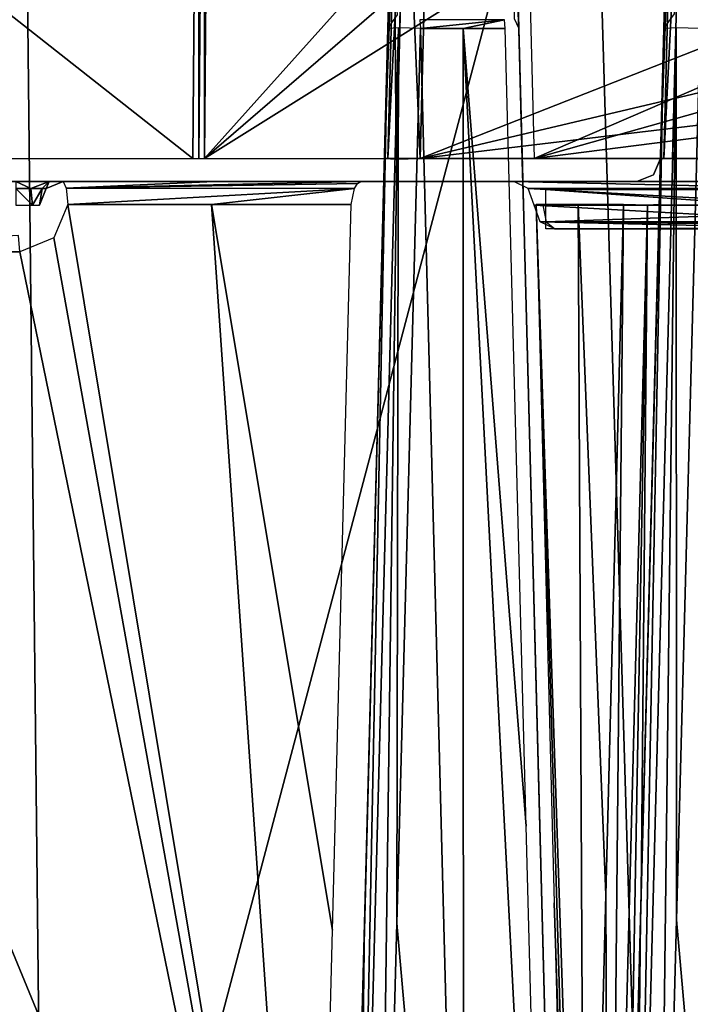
# Model space of a CAD drawing. Header units: millimetres. Extents: x -39 to 39, y -4.1 to 32.
# Tile 15 of 20: x 3.8 to 12.3, y 11.6 to 24.1. Entities that reach past the tile are written whole.
import ezdxf

# ---------------------------------------------------------------- set-up
doc = ezdxf.new("R2010")
doc.units = ezdxf.units.MM
doc.header["$LTSCALE"] = 65.185185
for name, color, linetype in [('1', 7, 'CONTINUOUS'), ('109', 7, 'CONTINUOUS'), ('111', 7, 'CONTINUOUS'), ('116', 7, 'CONTINUOUS'), ('117', 7, 'CONTINUOUS'), ('13', 7, 'CONTINUOUS'), ('145', 7, 'CONTINUOUS'), ('16', 7, 'CONTINUOUS'), ('167', 7, 'CONTINUOUS'), ('169', 7, 'CONTINUOUS'), ('170', 7, 'CONTINUOUS'), ('176', 7, 'CONTINUOUS'), ('177', 7, 'CONTINUOUS'), ('182', 7, 'CONTINUOUS'), ('238', 7, 'CONTINUOUS'), ('262', 7, 'CONTINUOUS'), ('29', 7, 'CONTINUOUS'), ('3', 7, 'CONTINUOUS'), ('30', 7, 'CONTINUOUS'), ('31', 7, 'CONTINUOUS'), ('32', 7, 'CONTINUOUS'), ('33', 7, 'CONTINUOUS'), ('34', 7, 'CONTINUOUS'), ('35', 7, 'CONTINUOUS'), ('38', 7, 'CONTINUOUS'), ('42', 7, 'CONTINUOUS'), ('5', 7, 'CONTINUOUS'), ('61', 7, 'CONTINUOUS'), ('68', 7, 'CONTINUOUS'), ('69', 7, 'CONTINUOUS'), ('77', 7, 'CONTINUOUS'), ('84', 7, 'CONTINUOUS'), ('85', 7, 'CONTINUOUS'), ('86', 7, 'CONTINUOUS'), ('9', 7, 'CONTINUOUS'), ('93', 7, 'CONTINUOUS')]:
    doc.layers.add(name, color=color, linetype=linetype)

msp = doc.modelspace()

# ---------------------------------------------------------------- linework, layer by layer
at = {"layer": '1', "linetype": 'Continuous'}
for points in [[(-5.946, 22, -8.659), (4.124, 22, 13.876), (5.946, 22, -8.659), (-5.946, 22, -8.659)], [(3.7, 22, 13.7), (4.124, 22, 13.876), (-5.946, 22, -8.659), (3.7, 22, 13.7)], [(4.124, 22, 13.876), (4.3, 22, 14.3), (5.946, 22, -8.659), (4.124, 22, 13.876)], [(4.3, 22, 21.272), (6.217, 22, 20.793), (4.3, 22, 14.3), (4.3, 22, 21.272)], [(4.3, 22, 14.3), (6.217, 22, 20.793), (5.946, 22, -8.659), (4.3, 22, 14.3)], [(5.946, 22, -8.659), (6.217, 22, 20.793), (6.101, 22, -8.68), (5.946, 22, -8.659)], [(6.101, 22, -8.68), (6.217, 22, 20.793), (6.246, 22, -8.74), (6.101, 22, -8.68)], [(6.217, 22, 20.793), (8.077, 22, 20.143), (6.246, 22, -8.74), (6.217, 22, 20.793)], [(16.173, 22, -14.471), (6.246, 22, -8.74), (10.234, 22, -10.874), (16.173, 22, -14.471)], [(10.234, 22, -10.874), (6.246, 22, -8.74), (9.955, 22, -10.51), (10.234, 22, -10.874)], [(8.077, 22, 5.009), (8.077, 22, 2.292), (6.246, 22, -8.74), (8.077, 22, 5.009)], [(8.077, 22, 20.143), (8.077, 22, 5.009), (6.246, 22, -8.74), (8.077, 22, 20.143)], [(8.077, 22, 2.292), (8.077, 22, 0.968), (6.246, 22, -8.74), (8.077, 22, 2.292)], [(8.16, 22, 0.664), (8.377, 22, 0.449), (6.246, 22, -8.74), (8.16, 22, 0.664)], [(6.246, 22, -8.74), (8.377, 22, 0.449), (9.955, 22, -10.51), (6.246, 22, -8.74)], [(8.077, 22, 0.968), (8.16, 22, 0.664), (6.246, 22, -8.74), (8.077, 22, 0.968)], [(8.375, 22, 2.811), (8.077, 22, 2.292), (8.16, 22, 4.705), (8.375, 22, 2.811)], [(8.16, 22, 4.705), (8.077, 22, 2.292), (8.077, 22, 5.009), (8.16, 22, 4.705)], [(8.377, 22, 4.49), (8.375, 22, 2.811), (8.16, 22, 4.705), (8.377, 22, 4.49)], [(8.977, 22, 2.812), (8.375, 22, 2.811), (8.377, 22, 4.49), (8.977, 22, 2.812)], [(21.483, 22, -3.077), (8.977, 22, 2.812), (8.377, 22, 4.49), (21.483, 22, -3.077)], [(8.377, 22, 0.449), (20.661, 22, -6.644), (14.534, 22, -3.426), (8.377, 22, 0.449)], [(9.955, 22, -10.51), (8.377, 22, 0.449), (10.015, 22, -10.054), (9.955, 22, -10.51)], [(10.015, 22, -10.054), (8.377, 22, 0.449), (13.715, 22, -3.646), (10.015, 22, -10.054)], [(13.715, 22, -3.646), (8.377, 22, 0.449), (14.079, 22, -3.366), (13.715, 22, -3.646)], [(14.079, 22, -3.366), (8.377, 22, 0.449), (14.534, 22, -3.426), (14.079, 22, -3.366)], [(21.274, 22, -4.289), (8.977, 22, 2.812), (21.483, 22, -3.077), (21.274, 22, -4.289)], [(16.272, 22, -14.36), (16.173, 22, -14.471), (10.234, 22, -10.874), (16.272, 22, -14.36)], [(11.577, 22, 7.03), (10.423, 22, 6.018), (11.577, 22, 18.357), (11.577, 22, 7.03)], [(11.577, 22, 18.357), (10.423, 22, 6.018), (10.974, 22, 18.723), (11.577, 22, 18.357)], [(11.657, 22, 6.73), (10.423, 22, 6.018), (11.577, 22, 7.03), (11.657, 22, 6.73)], [(11.877, 22, 6.511), (10.423, 22, 6.018), (11.657, 22, 6.73), (11.877, 22, 6.511)], [(21.686, 22, 0.847), (10.423, 22, 6.018), (11.877, 22, 6.511), (21.686, 22, 0.847)], [(21.697, 22, -0.491), (10.423, 22, 6.018), (21.686, 22, 0.847), (21.697, 22, -0.491)], [(10.423, 22, 6.018), (10.423, 22, 19.036), (10.974, 22, 18.723), (10.423, 22, 6.018)]]:
    msp.add_3dface(points, dxfattribs=at)
at = {"layer": '109', "linetype": 'Continuous'}
for points in [[(10.015, 22, -10.054), (13.898, 21.912, -3.752), (10.198, 21.912, -10.16), (10.015, 22, -10.054)], [(10.015, 22, -10.054), (13.715, 22, -3.646), (13.898, 21.912, -3.752), (10.015, 22, -10.054)], [(10.198, 21.912, -10.16), (13.974, 21.7, -3.796), (10.274, 21.7, -10.204), (10.198, 21.912, -10.16)], [(13.898, 21.912, -3.752), (13.974, 21.7, -3.796), (10.198, 21.912, -10.16), (13.898, 21.912, -3.752)]]:
    msp.add_3dface(points, dxfattribs=at)
at = {"layer": '111', "linetype": 'Continuous'}
for points in [[(6.217, 22, 20.793), (4.3, 22, 21.272), (4.341, 21.915, 21.477), (6.217, 22, 20.793)], [(8.033, 21.976, 20.287), (8.077, 22, 20.143), (4.341, 21.915, 21.477), (8.033, 21.976, 20.287)], [(8.077, 22, 20.143), (6.217, 22, 20.793), (4.341, 21.915, 21.477), (8.077, 22, 20.143)], [(7.995, 21.912, 20.404), (8.033, 21.976, 20.287), (4.341, 21.915, 21.477), (7.995, 21.912, 20.404)], [(4.359, 21.708, 21.566), (7.995, 21.912, 20.404), (4.341, 21.915, 21.477), (4.359, 21.708, 21.566)], [(4.359, 21.708, 21.566), (6.182, 21.708, 21.116), (7.995, 21.912, 20.404), (4.359, 21.708, 21.566)], [(6.182, 21.708, 21.116), (7.953, 21.708, 20.515), (7.995, 21.912, 20.404), (6.182, 21.708, 21.116)]]:
    msp.add_3dface(points, dxfattribs=at)
at = {"layer": '116', "linetype": 'Continuous'}
for points in [[(10.384, 21.7, -10.614), (10.428, 21.488, -10.538), (16.422, 21.7, -14.1), (10.384, 21.7, -10.614)], [(16.422, 21.7, -14.1), (10.428, 21.488, -10.538), (16.505, 21.489, -14.048), (16.422, 21.7, -14.1)], [(16.505, 21.489, -14.048), (10.428, 21.488, -10.538), (16.588, 21.423, -13.984), (16.505, 21.489, -14.048)], [(10.428, 21.488, -10.538), (10.534, 21.4, -10.354), (16.588, 21.423, -13.984), (10.428, 21.488, -10.538)], [(10.534, 21.4, -10.354), (16.683, 21.4, -13.905), (16.588, 21.423, -13.984), (10.534, 21.4, -10.354)]]:
    msp.add_3dface(points, dxfattribs=at)
at = {"layer": '117', "linetype": 'Continuous'}
for points in [[(10.274, 21.7, -10.204), (13.974, 21.7, -3.796), (14.05, 21.488, -3.84), (10.274, 21.7, -10.204)], [(10.274, 21.7, -10.204), (14.05, 21.488, -3.84), (10.35, 21.488, -10.248), (10.274, 21.7, -10.204)], [(14.05, 21.488, -3.84), (14.234, 21.4, -3.946), (10.35, 21.488, -10.248), (14.05, 21.488, -3.84)], [(10.35, 21.488, -10.248), (14.234, 21.4, -3.946), (10.534, 21.4, -10.354), (10.35, 21.488, -10.248)]]:
    msp.add_3dface(points, dxfattribs=at)
at = {"layer": '13', "linetype": 'Continuous'}
for points in [[(10.528, 12.858, 19.583), (10.855, 2.992, 19.7), (10.298, 21.708, 19.443), (10.528, 12.858, 19.583)], [(10.298, 21.708, 19.443), (10.926, 2.992, 19.66), (10.831, 21.708, 19.152), (10.298, 21.708, 19.443)], [(10.855, 2.992, 19.7), (10.926, 2.992, 19.66), (10.298, 21.708, 19.443), (10.855, 2.992, 19.7)], [(10.926, 2.992, 19.66), (11.182, 12.96, 19.215), (10.831, 21.708, 19.152), (10.926, 2.992, 19.66)], [(11.182, 12.96, 19.215), (11.406, 21.708, 18.815), (10.831, 21.708, 19.152), (11.182, 12.96, 19.215)], [(10.785, 2.992, 19.738), (10.855, 2.992, 19.7), (10.528, 12.858, 19.583), (10.785, 2.992, 19.738)]]:
    msp.add_3dface(points, dxfattribs=at)
at = {"layer": '145', "linetype": 'Continuous'}
msp.add_3dface([(11.952, 25.163, 18.177), (11.92, 23.94, 19.655), (12.054, 24.125, 19.814), (11.952, 25.163, 18.177)], dxfattribs=at)
at = {"layer": '16', "linetype": 'Continuous'}
for points in [[(4.081, 2.992, -23.643), (-4.078, 2.992, -23.643), (3.797, 29.074, -22.998), (4.081, 2.992, -23.643)], [(3.797, 29.074, -22.998), (-4.078, 2.992, -23.643), (-3.797, 29.074, -22.998), (3.797, 29.074, -22.998)], [(10.989, 29.074, -20.557), (4.081, 2.992, -23.643), (3.797, 29.074, -22.998), (10.989, 29.074, -20.557)], [(11.768, 2.992, -20.908), (4.081, 2.992, -23.643), (10.989, 29.074, -20.557), (11.768, 2.992, -20.908)], [(17.014, 29.074, -15.933), (11.768, 2.992, -20.908), (10.989, 29.074, -20.557), (17.014, 29.074, -15.933)], [(17.587, 15.321, -15.841), (11.768, 2.992, -20.908), (17.014, 29.074, -15.933), (17.587, 15.321, -15.841)], [(8.531, 12.602, 22.155), (9.379, 2.992, 22.083), (8.833, 23.94, 21.716), (8.531, 12.602, 22.155)], [(8.833, 23.94, 21.716), (9.379, 2.992, 22.083), (9.373, 23.94, 21.489), (8.833, 23.94, 21.716)], [(9.379, 2.992, 22.083), (10.46, 2.992, 21.592), (9.373, 23.94, 21.489), (9.379, 2.992, 22.083)], [(10.46, 2.992, 21.592), (10.174, 13.83, 21.415), (9.373, 23.94, 21.489), (10.46, 2.992, 21.592)], [(9.907, 23.94, 21.248), (9.373, 23.94, 21.489), (10.174, 13.83, 21.415), (9.907, 23.94, 21.248)], [(12.077, 12.645, 20.438), (12.93, 2.992, 20.21), (12.378, 23.94, 19.91), (12.077, 12.645, 20.438)], [(18.094, 2.992, -15.756), (11.768, 2.992, -20.908), (17.587, 15.321, -15.841), (18.094, 2.992, -15.756)], [(8.275, 2.992, 22.52), (9.379, 2.992, 22.083), (8.531, 12.602, 22.155), (8.275, 2.992, 22.52)], [(11.819, 2.992, 20.879), (12.93, 2.992, 20.21), (12.077, 12.645, 20.438), (11.819, 2.992, 20.879)]]:
    msp.add_3dface(points, dxfattribs=at)
at = {"layer": '167', "linetype": 'Continuous'}
for points in [[(8.275, 2.992, 22.52), (8.552, 23.946, 21.687), (7.999, 2.986, 22.485), (8.275, 2.992, 22.52)], [(8.552, 23.946, 21.687), (8.42, 23.94, 21.438), (7.999, 2.986, 22.485), (8.552, 23.946, 21.687)], [(8.42, 23.94, 21.438), (8.123, 12.597, 21.875), (7.999, 2.986, 22.485), (8.42, 23.94, 21.438)], [(8.275, 2.992, 22.52), (8.531, 12.602, 22.155), (8.552, 23.946, 21.687), (8.275, 2.992, 22.52)], [(8.531, 12.602, 22.155), (8.833, 23.94, 21.716), (8.552, 23.946, 21.687), (8.531, 12.602, 22.155)], [(8.123, 12.597, 21.875), (7.871, 2.992, 22.239), (7.999, 2.986, 22.485), (8.123, 12.597, 21.875)]]:
    msp.add_3dface(points, dxfattribs=at)
at = {"layer": '169', "linetype": 'Continuous'}
for points in [[(4.124, 22, 13.876), (3.7, 22, 13.7), (3.894, 21.912, 13.964), (4.124, 22, 13.876)], [(3.7, 22, 13.7), (3.7, 21.912, 13.912), (3.894, 21.912, 13.964), (3.7, 22, 13.7)], [(4.124, 22, 13.876), (3.894, 21.912, 13.964), (4.036, 21.912, 14.106), (4.124, 22, 13.876)], [(4.124, 22, 13.876), (4.036, 21.912, 14.106), (4.088, 21.912, 14.3), (4.124, 22, 13.876)], [(4.3, 22, 14.3), (4.124, 22, 13.876), (4.088, 21.912, 14.3), (4.3, 22, 14.3)], [(3.894, 21.912, 13.964), (3.7, 21.912, 13.912), (3.912, 21.7, 14.088), (3.894, 21.912, 13.964)], [(3.7, 21.912, 13.912), (3.7, 21.7, 14), (3.912, 21.7, 14.088), (3.7, 21.912, 13.912)], [(4.036, 21.912, 14.106), (3.894, 21.912, 13.964), (3.912, 21.7, 14.088), (4.036, 21.912, 14.106)], [(4, 21.7, 14.3), (4.036, 21.912, 14.106), (3.912, 21.7, 14.088), (4, 21.7, 14.3)], [(4.088, 21.912, 14.3), (4.036, 21.912, 14.106), (4, 21.7, 14.3), (4.088, 21.912, 14.3)]]:
    msp.add_3dface(points, dxfattribs=at)
at = {"layer": '170', "linetype": 'Continuous'}
for points in [[(4.3, 22, 21.272), (4.3, 22, 14.3), (4.088, 21.912, 14.3), (4.3, 22, 21.272)], [(4.3, 22, 21.272), (4.088, 21.912, 14.3), (4.088, 21.912, 21.272), (4.3, 22, 21.272)], [(4, 21.7, 14.3), (4, 21.7, 21.272), (4.088, 21.912, 21.272), (4, 21.7, 14.3)], [(4.088, 21.912, 14.3), (4, 21.7, 14.3), (4.088, 21.912, 21.272), (4.088, 21.912, 14.3)]]:
    msp.add_3dface(points, dxfattribs=at)
at = {"layer": '176', "linetype": 'Continuous'}
msp.add_3dface([(0, 21.108, 22.018), (3.751, 21.108, 21.696), (3.736, 21.315, 21.607), (0, 21.108, 22.018)], dxfattribs=at)
at = {"layer": '177', "linetype": 'Continuous'}
for points in [[(11.819, 2.992, 20.879), (12.074, 23.948, 19.917), (11.52, 2.984, 20.878), (11.819, 2.992, 20.879)], [(12.074, 23.948, 19.917), (11.92, 23.94, 19.655), (11.52, 2.984, 20.878), (12.074, 23.948, 19.917)], [(11.92, 23.94, 19.655), (11.624, 12.655, 20.18), (11.52, 2.984, 20.878), (11.92, 23.94, 19.655)], [(11.819, 2.992, 20.879), (12.077, 12.645, 20.438), (12.074, 23.948, 19.917), (11.819, 2.992, 20.879)], [(12.077, 12.645, 20.438), (12.378, 23.94, 19.91), (12.074, 23.948, 19.917), (12.077, 12.645, 20.438)], [(11.624, 12.655, 20.18), (11.371, 2.992, 20.618), (11.52, 2.984, 20.878), (11.624, 12.655, 20.18)]]:
    msp.add_3dface(points, dxfattribs=at)
at = {"layer": '182', "linetype": 'Continuous'}
for points in [[(11.877, 22.292, 7.03), (11.992, 26.708, 7.097), (12.033, 26.709, 6.947), (11.877, 22.292, 7.03)], [(11.877, 22.292, 7.03), (12.033, 26.709, 6.947), (11.917, 22.291, 6.88), (11.877, 22.292, 7.03)], [(12.033, 26.709, 6.947), (12.142, 26.708, 6.837), (11.917, 22.291, 6.88), (12.033, 26.709, 6.947)], [(12.142, 26.708, 6.837), (12.027, 22.292, 6.77), (11.917, 22.291, 6.88), (12.142, 26.708, 6.837)]]:
    msp.add_3dface(points, dxfattribs=at)
at = {"layer": '238', "color": 7, "linetype": 'Continuous', "true_color": 0xf5f5f5}
for points in [[(10.423, 21.9, -10.348), (17.697, 21.9, -14.548), (17.403, 21.4, -14.378), (10.423, 21.9, -10.348)], [(10.423, 21.4, -10.348), (10.423, 21.9, -10.348), (17.403, 21.4, -14.378), (10.423, 21.4, -10.348)]]:
    msp.add_3dface(points, dxfattribs=at)
at = {"layer": '262', "color": 7, "linetype": 'Continuous', "true_color": 0xf5f5f5}
for points in [[(17.697, 21.9, -14.548), (10.423, 21.9, -10.348), (21.447, 21.9, -8.052), (17.697, 21.9, -14.548)], [(10.423, 21.9, -10.348), (14.173, 21.9, -3.852), (21.447, 21.9, -8.052), (10.423, 21.9, -10.348)]]:
    msp.add_3dface(points, dxfattribs=at)
at = {"layer": '29', "linetype": 'Continuous'}
for points in [[(20.061, 26.708, -4.068), (8.827, 22.292, 2.552), (21.385, 25.257, -4.788), (20.061, 26.708, -4.068)], [(8.942, 26.708, 2.352), (8.827, 22.292, 2.552), (20.061, 26.708, -4.068), (8.942, 26.708, 2.352)], [(21.385, 25.257, -4.788), (8.827, 22.292, 2.552), (22.581, 23.94, -5.439), (21.385, 25.257, -4.788)], [(8.827, 22.292, 2.552), (21.124, 22.292, -4.548), (22.581, 23.94, -5.439), (8.827, 22.292, 2.552)]]:
    msp.add_3dface(points, dxfattribs=at)
at = {"layer": '3', "linetype": 'Continuous'}
for points in [[(-6.022, 31.71, -9.288), (5.946, 22.29, -8.959), (6.022, 31.71, -9.288), (-6.022, 31.71, -9.288)], [(-5.946, 22.29, -8.959), (5.946, 22.29, -8.959), (-6.022, 31.71, -9.288), (-5.946, 22.29, -8.959)]]:
    msp.add_3dface(points, dxfattribs=at)
at = {"layer": '30', "linetype": 'Continuous'}
for points in [[(8.527, 22.292, 0.708), (8.642, 26.708, 0.775), (20.81, 22.292, -6.384), (8.527, 22.292, 0.708)], [(20.683, 25.416, -6.216), (21.987, 23.94, -7.013), (8.642, 26.708, 0.775), (20.683, 25.416, -6.216)], [(8.642, 26.708, 0.775), (21.987, 23.94, -7.013), (20.81, 22.292, -6.384), (8.642, 26.708, 0.775)]]:
    msp.add_3dface(points, dxfattribs=at)
at = {"layer": '31', "linetype": 'Continuous'}
for points in [[(8.492, 26.708, 18.381), (8.377, 22.292, 5.009), (8.453, 25.187, 20.072), (8.492, 26.708, 18.381)], [(8.492, 26.708, 5.076), (8.377, 22.292, 5.009), (8.492, 26.708, 18.381), (8.492, 26.708, 5.076)], [(8.453, 25.187, 20.072), (8.377, 22.292, 5.009), (8.42, 23.94, 21.438), (8.453, 25.187, 20.072)], [(8.42, 23.94, 21.438), (8.361, 21.708, 20.794), (8.123, 12.597, 21.875), (8.42, 23.94, 21.438)], [(8.372, 22.116, 20.602), (8.361, 21.708, 20.794), (8.42, 23.94, 21.438), (8.372, 22.116, 20.602)], [(8.377, 22.292, 20.143), (8.372, 22.116, 20.602), (8.42, 23.94, 21.438), (8.377, 22.292, 20.143)], [(8.377, 22.292, 5.009), (8.377, 22.292, 20.143), (8.42, 23.94, 21.438), (8.377, 22.292, 5.009)], [(8.361, 21.708, 20.794), (8.121, 12.512, 21.143), (8.123, 12.597, 21.875), (8.361, 21.708, 20.794)], [(8.123, 12.597, 21.875), (7.871, 2.992, 21.498), (7.871, 2.992, 22.239), (8.123, 12.597, 21.875)], [(8.121, 12.512, 21.143), (7.871, 2.992, 21.498), (8.123, 12.597, 21.875), (8.121, 12.512, 21.143)]]:
    msp.add_3dface(points, dxfattribs=at)
at = {"layer": '32', "linetype": 'Continuous'}
for points in [[(10.08, 23.94, 20.976), (10.008, 26.708, 5.951), (10.048, 25.168, 19.628), (10.08, 23.94, 20.976)], [(10.123, 22.292, 19.035), (10.008, 26.708, 5.951), (10.08, 23.94, 20.976), (10.123, 22.292, 19.035)], [(10.123, 22.292, 6.018), (10.008, 26.708, 5.951), (10.123, 22.292, 19.035), (10.123, 22.292, 6.018)], [(10.345, 13.834, 21.144), (10.139, 21.708, 19.708), (10.08, 23.94, 20.976), (10.345, 13.834, 21.144)], [(10.139, 21.708, 19.708), (10.128, 22.104, 19.528), (10.08, 23.94, 20.976), (10.139, 21.708, 19.708)], [(10.128, 22.104, 19.528), (10.123, 22.292, 19.035), (10.08, 23.94, 20.976), (10.128, 22.104, 19.528)], [(10.37, 12.858, 19.848), (10.139, 21.708, 19.708), (10.345, 13.834, 21.144), (10.37, 12.858, 19.848)], [(10.629, 2.992, 21.322), (10.37, 12.858, 19.848), (10.345, 13.834, 21.144), (10.629, 2.992, 21.322)], [(10.629, 2.992, 20.001), (10.37, 12.858, 19.848), (10.629, 2.992, 21.322), (10.629, 2.992, 20.001)]]:
    msp.add_3dface(points, dxfattribs=at)
at = {"layer": '33', "linetype": 'Continuous'}
for points in [[(20.518, 26.708, -0.29), (10.158, 26.708, 5.691), (10.273, 22.292, 5.758), (20.518, 26.708, -0.29)], [(21.692, 25.508, -0.932), (20.518, 26.708, -0.29), (10.273, 22.292, 5.758), (21.692, 25.508, -0.932)], [(23.206, 23.94, -1.758), (21.692, 25.508, -0.932), (10.273, 22.292, 5.758), (23.206, 23.94, -1.758)], [(21.547, 22.292, -0.751), (23.206, 23.94, -1.758), (10.273, 22.292, 5.758), (21.547, 22.292, -0.751)]]:
    msp.add_3dface(points, dxfattribs=at)
at = {"layer": '34', "linetype": 'Continuous'}
for points in [[(8.527, 22.292, 4.75), (8.642, 26.708, 4.816), (21.633, 22.292, -2.817), (8.527, 22.292, 4.75)], [(21.455, 25.35, -2.622), (22.776, 23.94, -3.427), (8.642, 26.708, 4.816), (21.455, 25.35, -2.622)], [(8.642, 26.708, 4.816), (22.776, 23.94, -3.427), (21.633, 22.292, -2.817), (8.642, 26.708, 4.816)]]:
    msp.add_3dface(points, dxfattribs=at)
at = {"layer": '35', "linetype": 'Continuous'}
for points in [[(11.992, 26.708, 16.25), (11.877, 22.292, 7.03), (11.952, 25.163, 18.177), (11.992, 26.708, 16.25)], [(11.992, 26.708, 7.097), (11.877, 22.292, 7.03), (11.992, 26.708, 16.25), (11.992, 26.708, 7.097)], [(11.952, 25.163, 18.177), (11.877, 22.292, 7.03), (11.92, 23.94, 19.655), (11.952, 25.163, 18.177)], [(11.624, 12.655, 20.18), (11.92, 23.94, 19.655), (11.632, 12.96, 19.474), (11.624, 12.655, 20.18)], [(11.92, 23.94, 19.655), (11.861, 21.708, 19.071), (11.632, 12.96, 19.474), (11.92, 23.94, 19.655)], [(11.872, 22.1, 18.878), (11.861, 21.708, 19.071), (11.92, 23.94, 19.655), (11.872, 22.1, 18.878)], [(11.877, 22.292, 18.357), (11.872, 22.1, 18.878), (11.92, 23.94, 19.655), (11.877, 22.292, 18.357)], [(11.877, 22.292, 7.03), (11.877, 22.292, 18.357), (11.92, 23.94, 19.655), (11.877, 22.292, 7.03)], [(11.371, 2.992, 19.923), (11.624, 12.655, 20.18), (11.632, 12.96, 19.474), (11.371, 2.992, 19.923)], [(11.371, 2.992, 20.618), (11.624, 12.655, 20.18), (11.371, 2.992, 19.923), (11.371, 2.992, 20.618)]]:
    msp.add_3dface(points, dxfattribs=at)
at = {"layer": '38', "linetype": 'Continuous'}
for points in [[(12.027, 22.292, 6.77), (12.142, 26.708, 6.837), (21.836, 22.292, 1.107), (12.027, 22.292, 6.77)], [(21.609, 25.267, 1.328), (22.982, 23.94, 0.495), (12.142, 26.708, 6.837), (21.609, 25.267, 1.328)], [(12.142, 26.708, 6.837), (22.982, 23.94, 0.495), (21.836, 22.292, 1.107), (12.142, 26.708, 6.837)]]:
    msp.add_3dface(points, dxfattribs=at)
at = {"layer": '42', "linetype": 'Continuous'}
for points in [[(8.377, 22.292, 0.968), (8.492, 26.708, 2.092), (8.492, 26.708, 1.035), (8.377, 22.292, 0.968)], [(8.377, 22.292, 2.292), (8.492, 26.708, 2.092), (8.377, 22.292, 0.968), (8.377, 22.292, 2.292)]]:
    msp.add_3dface(points, dxfattribs=at)
at = {"layer": '5', "linetype": 'Continuous'}
for points in [[(14.544, 31.708, -14.162), (6.096, 22.292, -8.999), (15.634, 30.516, -14.755), (14.544, 31.708, -14.162)], [(6.172, 31.708, -9.328), (6.096, 22.292, -8.999), (14.544, 31.708, -14.162), (6.172, 31.708, -9.328)], [(6.096, 22.292, -8.999), (16.945, 29.074, -15.468), (15.634, 30.516, -14.755), (6.096, 22.292, -8.999)], [(16.023, 22.292, -14.731), (16.945, 29.074, -15.468), (6.096, 22.292, -8.999), (16.023, 22.292, -14.731)]]:
    msp.add_3dface(points, dxfattribs=at)
at = {"layer": '61', "linetype": 'Continuous'}
for points in [[(6.022, 31.71, -9.288), (5.946, 22.29, -8.959), (6.023, 22.291, -8.969), (6.022, 31.71, -9.288)], [(6.022, 31.71, -9.288), (6.023, 22.291, -8.969), (6.1, 31.709, -9.298), (6.022, 31.71, -9.288)], [(6.023, 22.291, -8.969), (6.096, 22.292, -8.999), (6.1, 31.709, -9.298), (6.023, 22.291, -8.969)], [(6.096, 22.292, -8.999), (6.172, 31.708, -9.328), (6.1, 31.709, -9.298), (6.096, 22.292, -8.999)]]:
    msp.add_3dface(points, dxfattribs=at)
at = {"layer": '68', "linetype": 'Continuous'}
for points in [[(11.877, 22.292, 18.357), (11.877, 22.292, 7.03), (11.786, 22.085, 7.03), (11.877, 22.292, 18.357)], [(11.786, 22.085, 18.357), (11.877, 22.292, 18.357), (11.786, 22.085, 7.03), (11.786, 22.085, 18.357)], [(11.577, 22, 7.03), (11.577, 22, 18.357), (11.786, 22.085, 18.357), (11.577, 22, 7.03)], [(11.577, 22, 7.03), (11.786, 22.085, 18.357), (11.786, 22.085, 7.03), (11.577, 22, 7.03)]]:
    msp.add_3dface(points, dxfattribs=at)
at = {"layer": '69', "linetype": 'Continuous'}
for points in [[(11.406, 21.708, 18.815), (11.182, 12.96, 19.215), (11.223, 2.985, 19.664), (11.406, 21.708, 18.815)], [(11.406, 21.708, 18.815), (11.223, 2.985, 19.664), (11.709, 21.7, 18.81), (11.406, 21.708, 18.815)], [(11.223, 2.985, 19.664), (11.371, 2.992, 19.923), (11.709, 21.7, 18.81), (11.223, 2.985, 19.664)], [(11.371, 2.992, 19.923), (11.632, 12.96, 19.474), (11.709, 21.7, 18.81), (11.371, 2.992, 19.923)], [(11.632, 12.96, 19.474), (11.861, 21.708, 19.071), (11.709, 21.7, 18.81), (11.632, 12.96, 19.474)], [(11.182, 12.96, 19.215), (10.926, 2.992, 19.66), (11.223, 2.985, 19.664), (11.182, 12.96, 19.215)]]:
    msp.add_3dface(points, dxfattribs=at)
at = {"layer": '77', "linetype": 'Continuous'}
for points in [[(8.418, 22.291, 0.816), (8.377, 22.292, 0.968), (8.533, 26.709, 0.885), (8.418, 22.291, 0.816)], [(8.377, 22.292, 0.968), (8.492, 26.708, 1.035), (8.533, 26.709, 0.885), (8.377, 22.292, 0.968)], [(8.642, 26.708, 0.775), (8.418, 22.291, 0.816), (8.533, 26.709, 0.885), (8.642, 26.708, 0.775)], [(8.642, 26.708, 0.775), (8.527, 22.292, 0.708), (8.418, 22.291, 0.816), (8.642, 26.708, 0.775)]]:
    msp.add_3dface(points, dxfattribs=at)
at = {"layer": '84', "linetype": 'Continuous'}
msp.add_3dface([(8.453, 25.187, 20.072), (8.42, 23.94, 21.438), (8.54, 24.111, 21.599), (8.453, 25.187, 20.072)], dxfattribs=at)
at = {"layer": '85', "linetype": 'Continuous'}
for points in [[(8.833, 23.94, 21.716), (9.897, 24.05, 21.226), (8.824, 24.05, 21.694), (8.833, 23.94, 21.716)], [(8.833, 23.94, 21.716), (9.373, 23.94, 21.489), (9.897, 24.05, 21.226), (8.833, 23.94, 21.716)], [(9.373, 23.94, 21.489), (9.907, 23.94, 21.248), (9.897, 24.05, 21.226), (9.373, 23.94, 21.489)]]:
    msp.add_3dface(points, dxfattribs=at)
at = {"layer": '86', "linetype": 'Continuous'}
for points in [[(10.08, 23.94, 20.976), (9.951, 26.834, 18.028), (10.02, 24.067, 21.094), (10.08, 23.94, 20.976)], [(10.08, 23.94, 20.976), (10.048, 25.168, 19.628), (9.951, 26.834, 18.028), (10.08, 23.94, 20.976)]]:
    msp.add_3dface(points, dxfattribs=at)
at = {"layer": '9', "linetype": 'Continuous'}
for points in [[(4.359, 21.708, 21.566), (4.183, 21.286, 21.612), (7.472, 2.992, 21.215), (4.359, 21.708, 21.566)], [(6.182, 21.708, 21.116), (4.359, 21.708, 21.566), (7.472, 2.992, 21.215), (6.182, 21.708, 21.116)], [(7.953, 21.708, 20.515), (6.182, 21.708, 21.116), (7.717, 12.512, 20.862), (7.953, 21.708, 20.515)], [(7.717, 12.512, 20.862), (6.182, 21.708, 21.116), (7.472, 2.992, 21.215), (7.717, 12.512, 20.862)], [(4.183, 21.286, 21.612), (3.751, 21.108, 21.696), (7.472, 2.992, 21.215), (4.183, 21.286, 21.612)], [(7.472, 2.992, 21.215), (0, 21.108, 22.018), (-0.023, 2.992, 22.492), (7.472, 2.992, 21.215)], [(3.751, 21.108, 21.696), (0, 21.108, 22.018), (7.472, 2.992, 21.215), (3.751, 21.108, 21.696)]]:
    msp.add_3dface(points, dxfattribs=at)
at = {"layer": '93', "linetype": 'Continuous'}
for points in [[(8.492, 26.708, 2.092), (8.377, 22.292, 2.292), (8.526, 22.284, 2.552), (8.492, 26.708, 2.092)], [(8.492, 26.708, 2.092), (8.526, 22.284, 2.552), (8.642, 26.716, 2.351), (8.492, 26.708, 2.092)], [(8.526, 22.284, 2.552), (8.827, 22.292, 2.552), (8.642, 26.716, 2.351), (8.526, 22.284, 2.552)], [(8.827, 22.292, 2.552), (8.942, 26.708, 2.352), (8.642, 26.716, 2.351), (8.827, 22.292, 2.552)]]:
    msp.add_3dface(points, dxfattribs=at)

doc.saveas('drawing.dxf')
